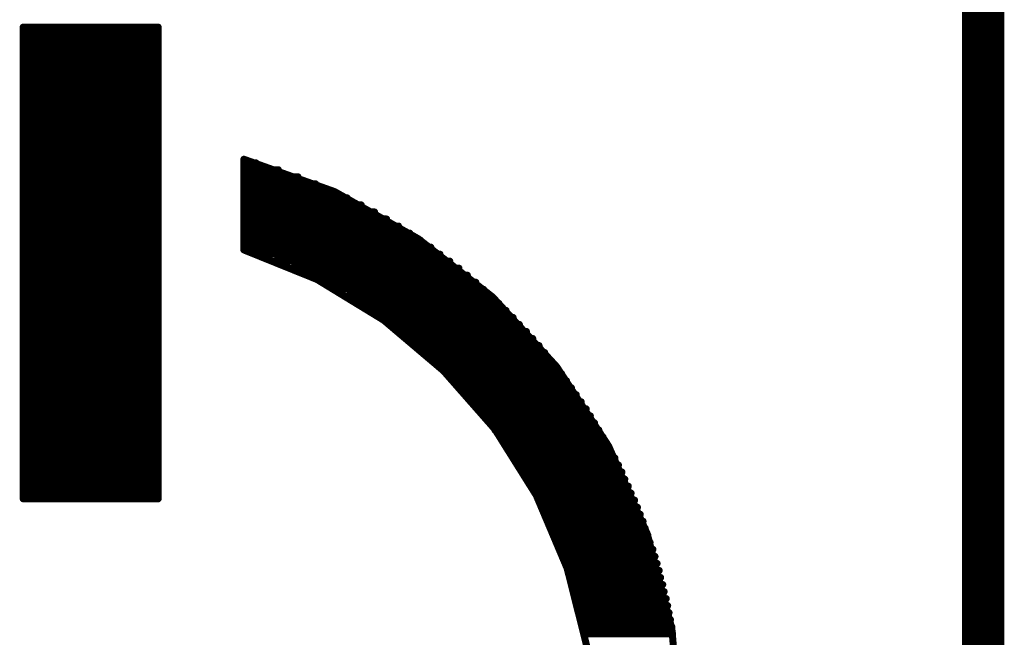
# Model space of a CAD drawing. Extents: x -0.07 to 0.95, y -0.15 to 2.1.
# Tile 18 of 30: x 0.81 to 0.95, y 0.86 to 0.94. Entities that reach past the tile are written whole.
import ezdxf

# ---------------------------------------------------------------- set-up
doc = ezdxf.new("R2010")
doc.units = 0
doc.layers.get('0').update_dxf_attribs({"linetype": 'CONTINUOUS'})
doc.layers.add('gko', color=6, linetype='CONTINUOUS')
doc.layers.add('gto', color=2, linetype='CONTINUOUS')

# ---------------------------------------------------------------- blocks, each defined once
blk = doc.blocks.new('D52')
at = {"const_width": 0.0005}
blk.add_lwpolyline([(-0.00025, 0, 1), (0.00025, 0, 1)], format="xyb", close=True, dxfattribs=at)

msp = doc.modelspace()

# ---------------------------------------------------------------- linework, layer by layer
at = {"layer": 'gko', "color": 6, "const_width": 0.006}
msp.add_lwpolyline([(0.95, -0.05), (0.95, 2.1)], dxfattribs=at)
at = {"layer": 'gto', "color": 2, "const_width": 0.001}
for points in [[(0.8134, 0.8756), (0.8134, 0.9427)], [(0.8134, 0.9427), (0.8326, 0.9427)], [(0.8326, 0.8756), (0.8326, 0.9427)], [(0.8134, 0.9423), (0.8326, 0.9423)], [(0.8134, 0.9413), (0.8326, 0.9413)], [(0.8134, 0.9403), (0.8326, 0.9403)], [(0.8134, 0.9393), (0.8326, 0.9393)], [(0.8134, 0.9383), (0.8326, 0.9383)], [(0.8134, 0.9373), (0.8326, 0.9373)], [(0.8134, 0.9363), (0.8326, 0.9363)], [(0.8134, 0.9353), (0.8326, 0.9353)], [(0.8134, 0.9343), (0.8326, 0.9343)], [(0.8134, 0.9333), (0.8326, 0.9333)], [(0.8134, 0.9323), (0.8326, 0.9323)], [(0.8134, 0.9313), (0.8326, 0.9313)], [(0.8134, 0.9303), (0.8326, 0.9303)], [(0.8134, 0.9293), (0.8326, 0.9293)], [(0.8134, 0.9283), (0.8326, 0.9283)], [(0.8134, 0.9273), (0.8326, 0.9273)], [(0.8134, 0.9263), (0.8326, 0.9263)], [(0.8134, 0.9253), (0.8326, 0.9253)], [(0.8134, 0.9243), (0.8326, 0.9243)], [(0.8134, 0.9233), (0.8326, 0.9233)], [(0.8448, 0.911), (0.8448, 0.9239)], [(0.8448, 0.9239), (0.8577, 0.9193)], [(0.8448, 0.9234), (0.8465, 0.9234)], [(0.8134, 0.9223), (0.8326, 0.9223)], [(0.8448, 0.9224), (0.8497, 0.9224)], [(0.8448, 0.9214), (0.8525, 0.9214)], [(0.8134, 0.9213), (0.8326, 0.9213)], [(0.8134, 0.9203), (0.8326, 0.9203)], [(0.8448, 0.9204), (0.855, 0.9204)], [(0.8134, 0.9193), (0.8326, 0.9193)], [(0.8448, 0.9194), (0.8573, 0.9194)], [(0.8577, 0.9193), (0.8696, 0.9126)], [(0.8134, 0.9183), (0.8326, 0.9183)], [(0.8134, 0.9173), (0.8326, 0.9173)], [(0.8448, 0.9184), (0.8595, 0.9184)], [(0.8448, 0.9174), (0.8615, 0.9174)], [(0.8134, 0.9163), (0.8326, 0.9163)], [(0.8448, 0.9164), (0.8634, 0.9164)], [(0.8134, 0.9153), (0.8326, 0.9153)], [(0.8448, 0.9154), (0.8651, 0.9154)], [(0.8448, 0.9144), (0.8668, 0.9144)], [(0.8134, 0.9143), (0.8326, 0.9143)], [(0.8134, 0.9133), (0.8326, 0.9133)], [(0.8448, 0.9134), (0.8684, 0.9134)], [(0.8134, 0.9123), (0.8326, 0.9123)], [(0.8448, 0.9124), (0.8699, 0.9124)], [(0.8696, 0.9126), (0.8802, 0.9043)], [(0.8134, 0.9113), (0.8326, 0.9113)], [(0.8134, 0.9103), (0.8326, 0.9103)], [(0.8448, 0.9114), (0.8714, 0.9114)], [(0.8448, 0.911), (0.8552, 0.9068)], [(0.8466, 0.9104), (0.8727, 0.9104)], [(0.8134, 0.9093), (0.8326, 0.9093)], [(0.8493, 0.9094), (0.8741, 0.9094)], [(0.8134, 0.9083), (0.8326, 0.9083)], [(0.8517, 0.9084), (0.8754, 0.9084)], [(0.8539, 0.9074), (0.8766, 0.9074)], [(0.8134, 0.9073), (0.8326, 0.9073)], [(0.8134, 0.9063), (0.8326, 0.9063)], [(0.8552, 0.9068), (0.8647, 0.901)], [(0.8559, 0.9064), (0.8778, 0.9064)], [(0.8134, 0.9053), (0.8326, 0.9053)], [(0.8577, 0.9054), (0.8789, 0.9054)], [(0.8134, 0.9043), (0.8326, 0.9043)], [(0.8134, 0.9033), (0.8326, 0.9033)], [(0.8595, 0.9044), (0.88, 0.9044)], [(0.8611, 0.9034), (0.8811, 0.9034)], [(0.8802, 0.9043), (0.8893, 0.8944)], [(0.8134, 0.9023), (0.8326, 0.9023)], [(0.8626, 0.9024), (0.8821, 0.9024)], [(0.8134, 0.9013), (0.8326, 0.9013)], [(0.8641, 0.9014), (0.8831, 0.9014)], [(0.8647, 0.901), (0.8732, 0.8938)], [(0.8655, 0.9004), (0.884, 0.9004)], [(0.8134, 0.9003), (0.8326, 0.9003)], [(0.8134, 0.8993), (0.8326, 0.8993)], [(0.8668, 0.8994), (0.885, 0.8994)], [(0.8134, 0.8983), (0.8326, 0.8983)], [(0.8681, 0.8984), (0.8859, 0.8984)], [(0.8134, 0.8973), (0.8326, 0.8973)], [(0.8134, 0.8963), (0.8326, 0.8963)], [(0.8693, 0.8974), (0.8868, 0.8974)], [(0.8704, 0.8964), (0.8876, 0.8964)], [(0.8134, 0.8953), (0.8326, 0.8953)], [(0.8715, 0.8954), (0.8884, 0.8954)], [(0.8134, 0.8943), (0.8326, 0.8943)], [(0.8726, 0.8944), (0.8892, 0.8944)], [(0.8732, 0.8938), (0.8805, 0.8855)], [(0.8736, 0.8934), (0.89, 0.8934)], [(0.8893, 0.8944), (0.8967, 0.8831)], [(0.8134, 0.8933), (0.8326, 0.8933)], [(0.8134, 0.8923), (0.8326, 0.8923)], [(0.8746, 0.8924), (0.8907, 0.8924)], [(0.8134, 0.8913), (0.8326, 0.8913)], [(0.8755, 0.8914), (0.8914, 0.8914)], [(0.8134, 0.8903), (0.8326, 0.8903)], [(0.8134, 0.8893), (0.8326, 0.8893)], [(0.8764, 0.8904), (0.8921, 0.8904)], [(0.8773, 0.8894), (0.8928, 0.8894)], [(0.8134, 0.8883), (0.8326, 0.8883)], [(0.8782, 0.8884), (0.8935, 0.8884)], [(0.8134, 0.8873), (0.8326, 0.8873)], [(0.879, 0.8874), (0.8941, 0.8874)], [(0.8798, 0.8864), (0.8947, 0.8864)], [(0.8134, 0.8863), (0.8326, 0.8863)], [(0.8134, 0.8853), (0.8326, 0.8853)], [(0.8805, 0.8855), (0.8864, 0.8761)], [(0.8805, 0.8854), (0.8953, 0.8854)], [(0.8134, 0.8843), (0.8326, 0.8843)], [(0.8812, 0.8844), (0.8959, 0.8844)], [(0.8134, 0.8833), (0.8326, 0.8833)], [(0.8134, 0.8823), (0.8326, 0.8823)], [(0.8819, 0.8834), (0.8965, 0.8834)], [(0.8826, 0.8824), (0.897, 0.8824)], [(0.8967, 0.8831), (0.9022, 0.8706)], [(0.8134, 0.8813), (0.8326, 0.8813)], [(0.8833, 0.8814), (0.8976, 0.8814)], [(0.8134, 0.8803), (0.8326, 0.8803)], [(0.8839, 0.8804), (0.8981, 0.8804)], [(0.8845, 0.8794), (0.8986, 0.8794)], [(0.8134, 0.8793), (0.8326, 0.8793)], [(0.8134, 0.8783), (0.8326, 0.8783)], [(0.8851, 0.8784), (0.899, 0.8784)], [(0.8134, 0.8773), (0.8326, 0.8773)], [(0.8857, 0.8774), (0.8995, 0.8774)], [(0.8134, 0.8763), (0.8326, 0.8763)], [(0.8134, 0.8756), (0.8326, 0.8756)], [(0.8862, 0.8764), (0.8999, 0.8764)], [(0.8864, 0.8761), (0.8908, 0.8657)], [(0.8867, 0.8754), (0.9004, 0.8754)], [(0.8872, 0.8744), (0.9008, 0.8744)], [(0.8877, 0.8734), (0.9012, 0.8734)], [(0.8882, 0.8724), (0.9016, 0.8724)], [(0.8886, 0.8714), (0.9019, 0.8714)], [(0.889, 0.8704), (0.9023, 0.8704)], [(0.9022, 0.8706), (0.9057, 0.8571)], [(0.8895, 0.8694), (0.9026, 0.8694)], [(0.8898, 0.8684), (0.903, 0.8684)], [(0.8902, 0.8674), (0.9033, 0.8674)], [(0.8906, 0.8664), (0.9036, 0.8664)], [(0.8908, 0.8657), (0.8936, 0.8546)], [(0.8909, 0.8654), (0.9039, 0.8654)], [(0.8912, 0.8644), (0.9041, 0.8644)], [(0.8915, 0.8634), (0.9044, 0.8634)], [(0.8918, 0.8624), (0.9046, 0.8624)], [(0.8921, 0.8614), (0.9049, 0.8614)], [(0.8924, 0.8604), (0.9051, 0.8604)], [(0.8926, 0.8594), (0.9053, 0.8594)], [(0.8928, 0.8584), (0.9055, 0.8584)], [(0.8931, 0.8574), (0.9057, 0.8574)], [(0.9057, 0.8571), (0.9069, 0.8429)], [(0.8933, 0.8564), (0.9058, 0.8564)]]:
    msp.add_lwpolyline(points, dxfattribs=at)

# ---------------------------------------------------------------- block references
at = {"layer": 'gto'}
for p in [(0.8134, 0.9427), (0.8134, 0.9427), (0.8326, 0.9427), (0.8326, 0.9427), (0.8134, 0.9423), (0.8134, 0.9413), (0.8326, 0.9423), (0.8326, 0.9413), (0.8134, 0.9403), (0.8326, 0.9403), (0.8134, 0.9393), (0.8134, 0.9383), (0.8326, 0.9393), (0.8326, 0.9383), (0.8134, 0.9373), (0.8326, 0.9373), (0.8134, 0.9363), (0.8326, 0.9363), (0.8134, 0.9353), (0.8134, 0.9343), (0.8326, 0.9353), (0.8326, 0.9343), (0.8134, 0.9333), (0.8326, 0.9333), (0.8134, 0.9323), (0.8134, 0.9313), (0.8326, 0.9323), (0.8326, 0.9313), (0.8134, 0.9303), (0.8326, 0.9303), (0.8134, 0.9293), (0.8326, 0.9293), (0.8134, 0.9283), (0.8134, 0.9273), (0.8326, 0.9283), (0.8326, 0.9273), (0.8134, 0.9263), (0.8326, 0.9263), (0.8134, 0.9253), (0.8134, 0.9243), (0.8326, 0.9253), (0.8326, 0.9243), (0.8134, 0.9233), (0.8326, 0.9233), (0.8448, 0.9239), (0.8448, 0.9239), (0.8448, 0.9234), (0.8465, 0.9234), (0.8134, 0.9223), (0.8326, 0.9223), (0.8448, 0.9224), (0.8448, 0.9214), (0.8497, 0.9224), (0.8525, 0.9214), (0.8134, 0.9213), (0.8134, 0.9203), (0.8326, 0.9213), (0.8326, 0.9203), (0.8448, 0.9204), (0.855, 0.9204), (0.8134, 0.9193), (0.8326, 0.9193), (0.8448, 0.9194), (0.8573, 0.9194), (0.8577, 0.9193), (0.8577, 0.9193), (0.8134, 0.9183), (0.8134, 0.9173), (0.8326, 0.9183), (0.8326, 0.9173), (0.8448, 0.9184), (0.8448, 0.9174), (0.8595, 0.9184), (0.8615, 0.9174), (0.8134, 0.9163), (0.8326, 0.9163), (0.8448, 0.9164), (0.8634, 0.9164), (0.8134, 0.9153), (0.8326, 0.9153), (0.8448, 0.9154), (0.8448, 0.9144), (0.8651, 0.9154), (0.8668, 0.9144), (0.8134, 0.9143), (0.8134, 0.9133), (0.8326, 0.9143), (0.8326, 0.9133), (0.8448, 0.9134), (0.8684, 0.9134), (0.8134, 0.9123), (0.8326, 0.9123), (0.8448, 0.9124), (0.8696, 0.9126), (0.8696, 0.9126), (0.8699, 0.9124), (0.8134, 0.9113), (0.8134, 0.9103), (0.8326, 0.9113), (0.8326, 0.9103), (0.8448, 0.9114), (0.8448, 0.911), (0.8448, 0.911), (0.8466, 0.9104), (0.8714, 0.9114), (0.8727, 0.9104), (0.8134, 0.9093), (0.8326, 0.9093), (0.8493, 0.9094), (0.8741, 0.9094), (0.8134, 0.9083), (0.8326, 0.9083), (0.8517, 0.9084), (0.8539, 0.9074), (0.8754, 0.9084), (0.8766, 0.9074), (0.8134, 0.9073), (0.8134, 0.9063), (0.8326, 0.9073), (0.8326, 0.9063), (0.8552, 0.9068), (0.8559, 0.9064), (0.8778, 0.9064), (0.8134, 0.9053), (0.8326, 0.9053), (0.8577, 0.9054), (0.8789, 0.9054), (0.8134, 0.9043), (0.8134, 0.9033), (0.8326, 0.9043), (0.8326, 0.9033), (0.8595, 0.9044), (0.8611, 0.9034), (0.88, 0.9044), (0.8802, 0.9043), (0.8802, 0.9043), (0.8811, 0.9034), (0.8134, 0.9023), (0.8326, 0.9023), (0.8626, 0.9024), (0.8821, 0.9024), (0.8134, 0.9013), (0.8326, 0.9013), (0.8641, 0.9014), (0.8647, 0.901), (0.8655, 0.9004), (0.8831, 0.9014), (0.884, 0.9004), (0.8134, 0.9003), (0.8134, 0.8993), (0.8326, 0.9003), (0.8326, 0.8993), (0.8668, 0.8994), (0.885, 0.8994), (0.8134, 0.8983), (0.8326, 0.8983), (0.8681, 0.8984), (0.8859, 0.8984), (0.8134, 0.8973), (0.8134, 0.8963), (0.8326, 0.8973), (0.8326, 0.8963), (0.8693, 0.8974), (0.8704, 0.8964), (0.8868, 0.8974), (0.8876, 0.8964), (0.8134, 0.8953), (0.8326, 0.8953), (0.8715, 0.8954), (0.8884, 0.8954), (0.8134, 0.8943), (0.8326, 0.8943), (0.8726, 0.8944), (0.8732, 0.8938), (0.8736, 0.8934), (0.8892, 0.8944), (0.8893, 0.8944), (0.8893, 0.8944), (0.89, 0.8934), (0.8134, 0.8933), (0.8134, 0.8923), (0.8326, 0.8933), (0.8326, 0.8923), (0.8746, 0.8924), (0.8907, 0.8924), (0.8134, 0.8913), (0.8326, 0.8913), (0.8755, 0.8914), (0.8914, 0.8914), (0.8134, 0.8903), (0.8134, 0.8893), (0.8326, 0.8903), (0.8326, 0.8893), (0.8764, 0.8904), (0.8773, 0.8894), (0.8921, 0.8904), (0.8928, 0.8894), (0.8134, 0.8883), (0.8326, 0.8883), (0.8782, 0.8884), (0.8935, 0.8884), (0.8134, 0.8873), (0.8326, 0.8873), (0.879, 0.8874), (0.8798, 0.8864), (0.8941, 0.8874), (0.8947, 0.8864), (0.8134, 0.8863), (0.8134, 0.8853), (0.8326, 0.8863), (0.8326, 0.8853), (0.8805, 0.8855), (0.8805, 0.8854), (0.8953, 0.8854), (0.8134, 0.8843), (0.8326, 0.8843), (0.8812, 0.8844), (0.8959, 0.8844), (0.8134, 0.8833), (0.8134, 0.8823), (0.8326, 0.8833), (0.8326, 0.8823), (0.8819, 0.8834), (0.8826, 0.8824), (0.8965, 0.8834), (0.8967, 0.8831), (0.8967, 0.8831), (0.897, 0.8824), (0.8134, 0.8813), (0.8326, 0.8813), (0.8833, 0.8814), (0.8976, 0.8814), (0.8134, 0.8803), (0.8326, 0.8803), (0.8839, 0.8804), (0.8845, 0.8794), (0.8981, 0.8804), (0.8986, 0.8794), (0.8134, 0.8793), (0.8134, 0.8783), (0.8326, 0.8793), (0.8326, 0.8783), (0.8851, 0.8784), (0.899, 0.8784), (0.8134, 0.8773), (0.8326, 0.8773), (0.8857, 0.8774), (0.8995, 0.8774), (0.8134, 0.8763), (0.8134, 0.8756), (0.8134, 0.8756), (0.8326, 0.8763), (0.8326, 0.8756), (0.8326, 0.8756), (0.8862, 0.8764), (0.8864, 0.8761), (0.8867, 0.8754), (0.8999, 0.8764), (0.9004, 0.8754), (0.8872, 0.8744), (0.9008, 0.8744), (0.8877, 0.8734), (0.8882, 0.8724), (0.9012, 0.8734), (0.9016, 0.8724), (0.8886, 0.8714), (0.9019, 0.8714), (0.889, 0.8704), (0.9022, 0.8706), (0.9022, 0.8706), (0.9023, 0.8704), (0.8895, 0.8694), (0.8898, 0.8684), (0.9026, 0.8694), (0.903, 0.8684), (0.8902, 0.8674), (0.9033, 0.8674), (0.8906, 0.8664), (0.8908, 0.8657), (0.8909, 0.8654), (0.9036, 0.8664), (0.9039, 0.8654), (0.8912, 0.8644), (0.9041, 0.8644), (0.8915, 0.8634), (0.9044, 0.8634), (0.8918, 0.8624), (0.8921, 0.8614), (0.9046, 0.8624), (0.9049, 0.8614), (0.8924, 0.8604), (0.9051, 0.8604), (0.8926, 0.8594), (0.8928, 0.8584), (0.9053, 0.8594), (0.9055, 0.8584), (0.8931, 0.8574), (0.9057, 0.8574), (0.9057, 0.8571), (0.9057, 0.8571), (0.8933, 0.8564), (0.9058, 0.8564)]:
    msp.add_blockref('D52', p, dxfattribs=at)

doc.saveas('drawing.dxf')
